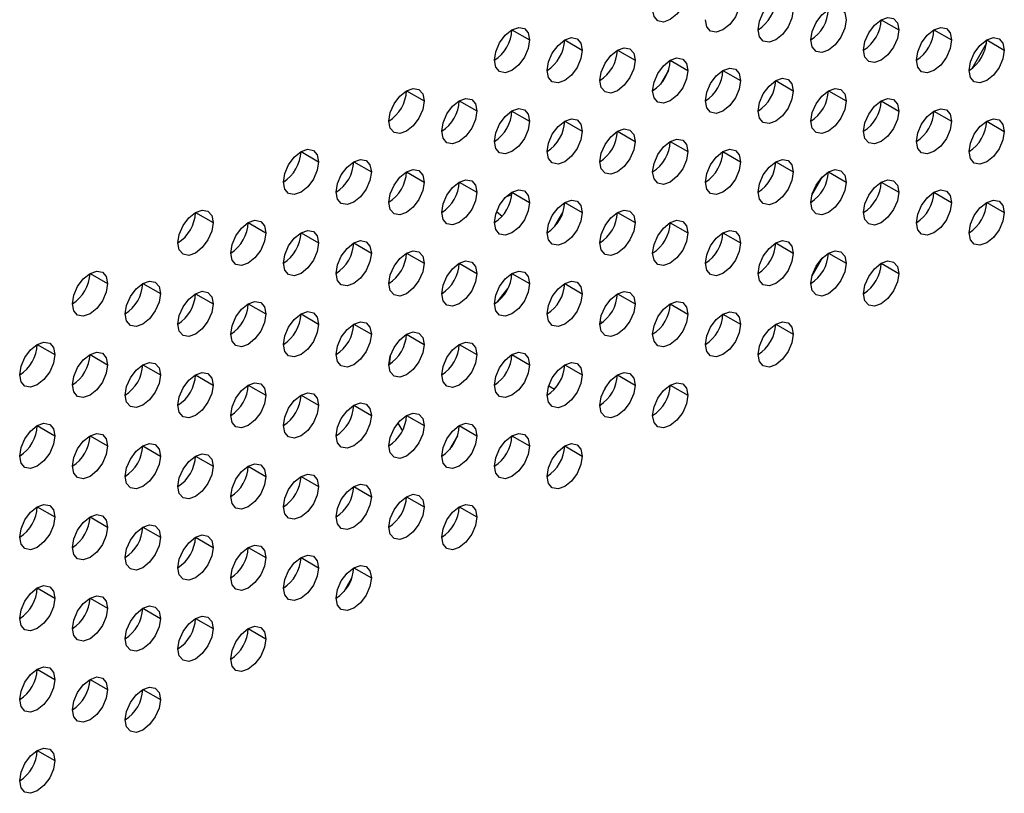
# Model space of a CAD drawing. Header units: millimetres. Extents: x 0 to 1118, y 0 to 864.
# Tile 184 of 256: x 934.36 to 940.95, y 659.47 to 664.66. Entities that reach past the tile are written whole.
import ezdxf

# ---------------------------------------------------------------- set-up
doc = ezdxf.new("R2010")
doc.units = ezdxf.units.MM

msp = doc.modelspace()

# ---------------------------------------------------------------- linework, layer by layer
at = {"color": 7, "linetype": 'Continuous', "lineweight": 25}
for p, q in [((940.13, 664.6569), (940.2478, 664.5889)), ((937.6551, 664.5891), (937.773, 664.5211)), ((940.4835, 664.5888), (940.6014, 664.5208)), ((938.0087, 664.521), (938.1265, 664.453)), ((940.8371, 664.5208), (940.9549, 664.4527)), ((938.3622, 664.4529), (938.4801, 664.3849)), ((938.7158, 664.3849), (938.8336, 664.3168)), ((938.7035, 664.3172), (938.6503, 664.2252)), ((939.0693, 664.3168), (939.1872, 664.2488)), ((939.4229, 664.2487), (939.5407, 664.1807)), ((936.948, 664.1809), (937.0658, 664.1129)), ((939.7764, 664.1806), (939.8943, 664.1126)), ((937.3015, 664.1128), (937.4194, 664.0448)), ((940.13, 664.1125), (940.2478, 664.0445)), ((937.6551, 664.0447), (937.773, 663.9767)), ((940.4835, 664.0445), (940.6014, 663.9764)), ((938.0087, 663.9767), (938.1265, 663.9086)), ((940.8371, 663.9764), (940.9549, 663.9084)), ((938.3622, 663.9086), (938.4801, 663.8405)), ((938.7158, 663.8405), (938.8336, 663.7725)), ((936.2409, 663.7727), (936.3587, 663.7047)), ((939.0693, 663.7724), (939.1872, 663.7044)), ((936.5944, 663.7046), (936.7123, 663.6366)), ((939.4229, 663.7043), (939.5407, 663.6363)), ((936.948, 663.6365), (937.0658, 663.5685)), ((939.6652, 663.481), (939.7374, 663.6061)), ((939.7764, 663.6363), (939.8943, 663.5682)), ((937.3015, 663.5685), (937.4194, 663.5004)), ((940.13, 663.5682), (940.2478, 663.5002)), ((937.6542, 663.4833), (937.6159, 663.47)), ((937.6551, 663.5004), (937.773, 663.4323)), ((940.4835, 663.5001), (940.6014, 663.4321)), ((938.0087, 663.4323), (938.1265, 663.3643)), ((940.8371, 663.432), (940.9549, 663.364)), ((935.5338, 663.3645), (935.6516, 663.2965)), ((937.9433, 663.2727), (937.9963, 663.3646)), ((938.3622, 663.3642), (938.4801, 663.2962)), ((935.8873, 663.2964), (936.0052, 663.2284)), ((938.7158, 663.2961), (938.8336, 663.2281)), ((936.2409, 663.2283), (936.3587, 663.1603)), ((939.0693, 663.2281), (939.1872, 663.16)), ((936.5944, 663.1603), (936.7123, 663.0922)), ((939.4229, 663.16), (939.5407, 663.092)), ((936.948, 663.0922), (937.0658, 663.0241)), ((939.7764, 663.0919), (939.8943, 663.0239)), ((937.3015, 663.0241), (937.4194, 662.9561)), ((940.13, 663.0238), (940.2478, 662.9558)), ((934.8267, 662.9563), (934.9445, 662.8882)), ((937.6551, 662.956), (937.773, 662.888)), ((935.1802, 662.8882), (935.2981, 662.8202)), ((938.0087, 662.8879), (938.1265, 662.8199)), ((935.5338, 662.8201), (935.6516, 662.7521)), ((938.3622, 662.8199), (938.4801, 662.7518)), ((935.8873, 662.752), (936.0052, 662.684)), ((938.7158, 662.7518), (938.8336, 662.6837)), ((936.2409, 662.684), (936.3587, 662.6159)), ((939.0693, 662.6837), (939.1872, 662.6157)), ((936.5944, 662.6159), (936.7123, 662.5479)), ((938.2453, 662.6337), (938.2628, 662.6281)), ((939.4229, 662.6156), (939.5407, 662.5476)), ((936.948, 662.5478), (937.0658, 662.4798)), ((934.4731, 662.48), (934.591, 662.412)), ((937.3015, 662.4797), (937.4194, 662.4117)), ((934.8267, 662.4119), (934.9445, 662.3439)), ((937.6551, 662.4117), (937.773, 662.3436)), ((935.1802, 662.3438), (935.2981, 662.2758)), ((936.8394, 662.402), (936.8321, 662.3448)), ((938.0087, 662.3436), (938.1265, 662.2755)), ((935.5338, 662.2758), (935.6516, 662.2077)), ((938.3622, 662.2755), (938.4801, 662.2075)), ((935.8873, 662.2077), (936.0052, 662.1397)), ((938.7158, 662.2074), (938.8336, 662.1394)), ((936.2409, 662.1396), (936.3587, 662.0716)), ((936.5944, 662.0715), (936.7123, 662.0035)), ((936.948, 662.0035), (937.0658, 661.9354)), ((934.4731, 661.9356), (934.591, 661.8676)), ((937.3015, 661.9354), (937.4194, 661.8673)), ((934.8267, 661.8676), (934.9445, 661.7995)), ((937.2892, 661.8677), (937.2361, 661.7757)), ((937.6551, 661.8673), (937.773, 661.7993)), ((935.1802, 661.7995), (935.2981, 661.7314)), ((938.0087, 661.7992), (938.1265, 661.7312)), ((935.5338, 661.7314), (935.6516, 661.6634)), ((935.8873, 661.6633), (936.0052, 661.5953)), ((936.2409, 661.5952), (936.3587, 661.5272)), ((936.5944, 661.5272), (936.7123, 661.4591)), ((936.948, 661.4591), (937.0658, 661.3911)), ((934.4731, 661.3913), (934.591, 661.3232)), ((937.3015, 661.391), (937.4194, 661.323)), ((934.8267, 661.3232), (934.9445, 661.2552)), ((935.1802, 661.2551), (935.2981, 661.1871)), ((935.5338, 661.187), (935.6516, 661.119)), ((935.8873, 661.119), (936.0052, 661.0509)), ((936.2409, 661.0509), (936.3587, 660.9829)), ((936.5944, 660.9828), (936.7123, 660.9148)), ((936.5291, 660.8232), (936.5821, 660.9151)), ((934.4731, 660.8469), (934.591, 660.7789)), ((934.8267, 660.7788), (934.9445, 660.7108)), ((935.1802, 660.7108), (935.2981, 660.6427)), ((935.5338, 660.6427), (935.6516, 660.5746)), ((935.8873, 660.5746), (936.0052, 660.5066)), ((934.4731, 660.3026), (934.591, 660.2345)), ((934.8267, 660.2345), (934.9445, 660.1664)), ((935.1802, 660.1664), (935.2981, 660.0984)), ((934.4731, 659.7582), (934.591, 659.6902))]:
    msp.add_line(p, q, dxfattribs=at)
at = {"color": 8, "linetype": 'Continuous', "lineweight": 25}
for p, q in [((940.8357, 664.4995), (940.737, 664.3284)), ((937.5523, 663.3715), (937.5885, 663.3394)), ((939.7374, 663.0617), (939.6652, 662.9368)), ((937.9012, 662.2013), (937.9392, 662.1793))]:
    msp.add_line(p, q, dxfattribs=at)
at = {"color": 7, "linetype": 'Continuous', "lineweight": 25, "flags": 128}
for points in [[(938.8336, 664.8612), (938.8246, 664.8039), (938.7991, 664.745), (938.7609, 664.6935), (938.7158, 664.6571), (938.6707, 664.6414), (938.6324, 664.6488), (938.6069, 664.6782), (938.5979, 664.7251)], [(939.1872, 664.7931), (939.1782, 664.7359), (939.1526, 664.677), (939.1144, 664.6254), (939.0693, 664.589), (939.0242, 664.5733), (938.986, 664.5807), (938.9604, 664.6101), (938.9515, 664.657)], [(939.305, 664.589), (939.314, 664.6462), (939.3395, 664.7051), (939.3778, 664.7567), (939.4229, 664.7931), (939.468, 664.8088), (939.5062, 664.8013), (939.5318, 664.7719), (939.5407, 664.725)], [(939.5407, 664.725), (939.5318, 664.6678), (939.5062, 664.6089), (939.468, 664.5573), (939.4229, 664.5209), (939.3778, 664.5052), (939.3395, 664.5127), (939.314, 664.5421), (939.305, 664.589)], [(939.6586, 664.5209), (939.6675, 664.5781), (939.6931, 664.637), (939.7313, 664.6886), (939.7764, 664.725), (939.8215, 664.7407), (939.8598, 664.7333), (939.8853, 664.7039), (939.8943, 664.657)], [(939.8943, 664.657), (939.8853, 664.5997), (939.8598, 664.5408), (939.8215, 664.4892), (939.7764, 664.4528), (939.7313, 664.4372), (939.6931, 664.4446), (939.6675, 664.474), (939.6586, 664.5209)], [(940.0121, 664.4528), (940.0211, 664.5101), (940.0466, 664.569), (940.0849, 664.6205), (940.13, 664.6569), (940.1751, 664.6726), (940.2133, 664.6652), (940.2389, 664.6358), (940.2478, 664.5889)], [(937.5373, 664.385), (937.5462, 664.4423), (937.5718, 664.5012), (937.61, 664.5527), (937.6551, 664.5891), (937.7002, 664.6048), (937.7384, 664.5974), (937.764, 664.568), (937.773, 664.5211)], [(940.2478, 664.5889), (940.2389, 664.5316), (940.2133, 664.4727), (940.1751, 664.4211), (940.13, 664.3848), (940.0849, 664.3691), (940.0466, 664.3765), (940.0211, 664.4059), (940.0121, 664.4528)], [(940.3657, 664.3847), (940.3746, 664.442), (940.4002, 664.5009), (940.4384, 664.5525), (940.4835, 664.5889), (940.5286, 664.6045), (940.5669, 664.5971), (940.5924, 664.5677), (940.6014, 664.5208)], [(937.773, 664.5211), (937.764, 664.4638), (937.7384, 664.4049), (937.7002, 664.3533), (937.6551, 664.3169), (937.61, 664.3013), (937.5718, 664.3087), (937.5462, 664.3381), (937.5373, 664.385)], [(937.8908, 664.3169), (937.8998, 664.3742), (937.9253, 664.4331), (937.9636, 664.4846), (938.0087, 664.521), (938.0538, 664.5367), (938.092, 664.5293), (938.1175, 664.4999), (938.1265, 664.453)], [(940.6014, 664.5208), (940.5924, 664.4635), (940.5669, 664.4046), (940.5286, 664.3531), (940.4835, 664.3167), (940.4384, 664.301), (940.4002, 664.3084), (940.3746, 664.3378), (940.3657, 664.3847)], [(940.7192, 664.3167), (940.7282, 664.3739), (940.7538, 664.4328), (940.792, 664.4844), (940.8371, 664.5208), (940.8822, 664.5365), (940.9204, 664.529), (940.946, 664.4996), (940.9549, 664.4527)], [(938.2444, 664.2488), (938.2533, 664.3061), (938.2789, 664.365), (938.3171, 664.4166), (938.3622, 664.453), (938.4073, 664.4686), (938.4455, 664.4612), (938.4711, 664.4318), (938.4801, 664.3849)], [(938.1265, 664.453), (938.1175, 664.3957), (938.092, 664.3368), (938.0538, 664.2853), (938.0087, 664.2489), (937.9636, 664.2332), (937.9253, 664.2406), (937.8998, 664.27), (937.8908, 664.3169)], [(938.5979, 664.1808), (938.6069, 664.238), (938.6324, 664.2969), (938.6707, 664.3485), (938.7158, 664.3849), (938.7609, 664.4006), (938.7991, 664.3931), (938.8246, 664.3637), (938.8336, 664.3168)], [(940.9549, 664.4527), (940.946, 664.3955), (940.9204, 664.3366), (940.8822, 664.285), (940.8371, 664.2486), (940.792, 664.2329), (940.7538, 664.2403), (940.7282, 664.2698), (940.7192, 664.3167)], [(938.4801, 664.3849), (938.4711, 664.3276), (938.4455, 664.2687), (938.4073, 664.2172), (938.3622, 664.1808), (938.3171, 664.1651), (938.2789, 664.1725), (938.2533, 664.2019), (938.2444, 664.2488)], [(938.9515, 664.1127), (938.9604, 664.1699), (938.986, 664.2288), (939.0242, 664.2804), (939.0693, 664.3168), (939.1144, 664.3325), (939.1526, 664.3251), (939.1782, 664.2957), (939.1872, 664.2488)], [(938.8336, 664.3168), (938.8246, 664.2596), (938.7991, 664.2007), (938.7609, 664.1491), (938.7158, 664.1127), (938.6707, 664.097), (938.6324, 664.1045), (938.6069, 664.1339), (938.5979, 664.1808)], [(939.305, 664.0446), (939.314, 664.1019), (939.3395, 664.1608), (939.3778, 664.2123), (939.4229, 664.2487), (939.468, 664.2644), (939.5062, 664.257), (939.5318, 664.2276), (939.5407, 664.1807)], [(936.8301, 663.9768), (936.8391, 664.034), (936.8647, 664.0929), (936.9029, 664.1445), (936.948, 664.1809), (936.9931, 664.1966), (937.0313, 664.1892), (937.0569, 664.1598), (937.0658, 664.1129)], [(939.1872, 664.2488), (939.1782, 664.1915), (939.1526, 664.1326), (939.1144, 664.081), (939.0693, 664.0446), (939.0242, 664.0289), (938.986, 664.0364), (938.9604, 664.0658), (938.9515, 664.1127)], [(939.6586, 663.9765), (939.6675, 664.0338), (939.6931, 664.0927), (939.7313, 664.1443), (939.7764, 664.1806), (939.8215, 664.1963), (939.8598, 664.1889), (939.8853, 664.1595), (939.8943, 664.1126)], [(937.1837, 663.9087), (937.1927, 663.966), (937.2182, 664.0249), (937.2564, 664.0764), (937.3015, 664.1128), (937.3466, 664.1285), (937.3849, 664.1211), (937.4104, 664.0917), (937.4194, 664.0448)], [(939.5407, 664.1807), (939.5318, 664.1234), (939.5062, 664.0645), (939.468, 664.0129), (939.4229, 663.9765), (939.3778, 663.9609), (939.3395, 663.9683), (939.314, 663.9977), (939.305, 664.0446)], [(940.0121, 663.9084), (940.0211, 663.9657), (940.0466, 664.0246), (940.0849, 664.0762), (940.13, 664.1126), (940.1751, 664.1282), (940.2133, 664.1208), (940.2389, 664.0914), (940.2478, 664.0445)], [(937.0658, 664.1129), (937.0569, 664.0556), (937.0313, 663.9967), (936.9931, 663.9451), (936.948, 663.9087), (936.9029, 663.8931), (936.8647, 663.9005), (936.8391, 663.9299), (936.8301, 663.9768)], [(937.5373, 663.8406), (937.5462, 663.8979), (937.5718, 663.9568), (937.61, 664.0084), (937.6551, 664.0448), (937.7002, 664.0604), (937.7384, 664.053), (937.764, 664.0236), (937.773, 663.9767)], [(939.8943, 664.1126), (939.8853, 664.0553), (939.8598, 663.9964), (939.8215, 663.9449), (939.7764, 663.9085), (939.7313, 663.8928), (939.6931, 663.9002), (939.6675, 663.9296), (939.6586, 663.9765)], [(940.3657, 663.8404), (940.3746, 663.8976), (940.4002, 663.9565), (940.4384, 664.0081), (940.4835, 664.0445), (940.5286, 664.0602), (940.5669, 664.0527), (940.5924, 664.0233), (940.6014, 663.9764)], [(937.4194, 664.0448), (937.4104, 663.9875), (937.3849, 663.9286), (937.3466, 663.8771), (937.3015, 663.8407), (937.2564, 663.825), (937.2182, 663.8324), (937.1927, 663.8618), (937.1837, 663.9087)], [(937.8908, 663.7726), (937.8998, 663.8298), (937.9253, 663.8887), (937.9636, 663.9403), (938.0087, 663.9767), (938.0538, 663.9924), (938.092, 663.9849), (938.1175, 663.9555), (938.1265, 663.9086)], [(940.2478, 664.0445), (940.2389, 663.9873), (940.2133, 663.9284), (940.1751, 663.8768), (940.13, 663.8404), (940.0849, 663.8247), (940.0466, 663.8321), (940.0211, 663.8615), (940.0121, 663.9084)], [(937.773, 663.9767), (937.764, 663.9194), (937.7384, 663.8605), (937.7002, 663.809), (937.6551, 663.7726), (937.61, 663.7569), (937.5718, 663.7643), (937.5462, 663.7937), (937.5373, 663.8406)], [(940.6014, 663.9764), (940.5924, 663.9192), (940.5669, 663.8603), (940.5286, 663.8087), (940.4835, 663.7723), (940.4384, 663.7566), (940.4002, 663.7641), (940.3746, 663.7935), (940.3657, 663.8404)], [(940.7192, 663.7723), (940.7282, 663.8295), (940.7538, 663.8884), (940.792, 663.94), (940.8371, 663.9764), (940.8822, 663.9921), (940.9204, 663.9847), (940.946, 663.9553), (940.9549, 663.9084)], [(938.1265, 663.9086), (938.1175, 663.8514), (938.092, 663.7925), (938.0538, 663.7409), (938.0087, 663.7045), (937.9636, 663.6888), (937.9253, 663.6963), (937.8998, 663.7257), (937.8908, 663.7726)], [(938.2444, 663.7045), (938.2533, 663.7617), (938.2789, 663.8206), (938.3171, 663.8722), (938.3622, 663.9086), (938.4073, 663.9243), (938.4455, 663.9168), (938.4711, 663.8874), (938.4801, 663.8405)], [(940.9549, 663.9084), (940.946, 663.8511), (940.9204, 663.7922), (940.8822, 663.7406), (940.8371, 663.7042), (940.792, 663.6886), (940.7538, 663.696), (940.7282, 663.7254), (940.7192, 663.7723)], [(938.4801, 663.8405), (938.4711, 663.7833), (938.4455, 663.7244), (938.4073, 663.6728), (938.3622, 663.6364), (938.3171, 663.6207), (938.2789, 663.6282), (938.2533, 663.6576), (938.2444, 663.7045)], [(938.5979, 663.6364), (938.6069, 663.6937), (938.6324, 663.7526), (938.6707, 663.8041), (938.7158, 663.8405), (938.7609, 663.8562), (938.7991, 663.8488), (938.8246, 663.8194), (938.8336, 663.7725)], [(936.123, 663.5686), (936.132, 663.6258), (936.1576, 663.6847), (936.1958, 663.7363), (936.2409, 663.7727), (936.286, 663.7884), (936.3242, 663.781), (936.3498, 663.7516), (936.3587, 663.7047)], [(938.8336, 663.7725), (938.8246, 663.7152), (938.7991, 663.6563), (938.7609, 663.6047), (938.7158, 663.5683), (938.6707, 663.5527), (938.6324, 663.5601), (938.6069, 663.5895), (938.5979, 663.6364)], [(938.9515, 663.5683), (938.9604, 663.6256), (938.986, 663.6845), (939.0242, 663.7361), (939.0693, 663.7724), (939.1144, 663.7881), (939.1526, 663.7807), (939.1782, 663.7513), (939.1872, 663.7044)], [(936.3587, 663.7047), (936.3498, 663.6474), (936.3242, 663.5885), (936.286, 663.5369), (936.2409, 663.5005), (936.1958, 663.4849), (936.1576, 663.4923), (936.132, 663.5217), (936.123, 663.5686)], [(936.4766, 663.5005), (936.4856, 663.5578), (936.5111, 663.6167), (936.5493, 663.6682), (936.5944, 663.7046), (936.6395, 663.7203), (936.6778, 663.7129), (936.7033, 663.6835), (936.7123, 663.6366)], [(939.1872, 663.7044), (939.1782, 663.6471), (939.1526, 663.5882), (939.1144, 663.5367), (939.0693, 663.5003), (939.0242, 663.4846), (938.986, 663.492), (938.9604, 663.5214), (938.9515, 663.5683)], [(939.305, 663.5002), (939.314, 663.5575), (939.3395, 663.6164), (939.3778, 663.668), (939.4229, 663.7044), (939.468, 663.72), (939.5062, 663.7126), (939.5318, 663.6832), (939.5407, 663.6363)], [(936.7123, 663.6366), (936.7033, 663.5793), (936.6778, 663.5204), (936.6395, 663.4688), (936.5944, 663.4325), (936.5493, 663.4168), (936.5111, 663.4242), (936.4856, 663.4536), (936.4766, 663.5005)], [(936.8301, 663.4324), (936.8391, 663.4897), (936.8647, 663.5486), (936.9029, 663.6002), (936.948, 663.6366), (936.9931, 663.6522), (937.0313, 663.6448), (937.0569, 663.6154), (937.0658, 663.5685)], [(939.5407, 663.6363), (939.5318, 663.5791), (939.5062, 663.5202), (939.468, 663.4686), (939.4229, 663.4322), (939.3778, 663.4165), (939.3395, 663.4239), (939.314, 663.4533), (939.305, 663.5002)], [(939.6586, 663.4322), (939.6675, 663.4894), (939.6931, 663.5483), (939.7313, 663.5999), (939.7764, 663.6363), (939.8215, 663.652), (939.8598, 663.6445), (939.8853, 663.6151), (939.8943, 663.5682)], [(937.0658, 663.5685), (937.0569, 663.5112), (937.0313, 663.4523), (936.9931, 663.4008), (936.948, 663.3644), (936.9029, 663.3487), (936.8647, 663.3561), (936.8391, 663.3855), (936.8301, 663.4324)], [(937.1837, 663.3644), (937.1927, 663.4216), (937.2182, 663.4805), (937.2564, 663.5321), (937.3015, 663.5685), (937.3466, 663.5842), (937.3849, 663.5767), (937.4104, 663.5473), (937.4194, 663.5004)], [(939.8943, 663.5682), (939.8853, 663.511), (939.8598, 663.4521), (939.8215, 663.4005), (939.7764, 663.3641), (939.7313, 663.3484), (939.6931, 663.3559), (939.6675, 663.3853), (939.6586, 663.4322)], [(940.0121, 663.3641), (940.0211, 663.4213), (940.0466, 663.4802), (940.0849, 663.5318), (940.13, 663.5682), (940.1751, 663.5839), (940.2133, 663.5765), (940.2389, 663.5471), (940.2478, 663.5002)], [(937.4194, 663.5004), (937.4104, 663.4432), (937.3849, 663.3843), (937.3466, 663.3327), (937.3015, 663.2963), (937.2564, 663.2806), (937.2182, 663.288), (937.1927, 663.3175), (937.1837, 663.3644)], [(937.5373, 663.2963), (937.5462, 663.3535), (937.5718, 663.4124), (937.61, 663.464), (937.6551, 663.5004), (937.7002, 663.5161), (937.7384, 663.5086), (937.764, 663.4792), (937.773, 663.4323)], [(940.2478, 663.5002), (940.2389, 663.4429), (940.2133, 663.384), (940.1751, 663.3324), (940.13, 663.296), (940.0849, 663.2804), (940.0466, 663.2878), (940.0211, 663.3172), (940.0121, 663.3641)], [(940.3657, 663.296), (940.3746, 663.3533), (940.4002, 663.4122), (940.4384, 663.4637), (940.4835, 663.5001), (940.5286, 663.5158), (940.5669, 663.5084), (940.5924, 663.479), (940.6014, 663.4321)], [(937.773, 663.4323), (937.764, 663.3751), (937.7384, 663.3162), (937.7002, 663.2646), (937.6551, 663.2282), (937.61, 663.2125), (937.5718, 663.22), (937.5462, 663.2494), (937.5373, 663.2963)], [(937.8908, 663.2282), (937.8998, 663.2855), (937.9253, 663.3444), (937.9636, 663.3959), (938.0087, 663.4323), (938.0538, 663.448), (938.092, 663.4406), (938.1175, 663.4112), (938.1265, 663.3643)], [(940.6014, 663.4321), (940.5924, 663.3748), (940.5669, 663.3159), (940.5286, 663.2643), (940.4835, 663.228), (940.4384, 663.2123), (940.4002, 663.2197), (940.3746, 663.2491), (940.3657, 663.296)], [(940.7192, 663.2279), (940.7282, 663.2852), (940.7538, 663.3441), (940.792, 663.3957), (940.8371, 663.4321), (940.8822, 663.4477), (940.9204, 663.4403), (940.946, 663.4109), (940.9549, 663.364)], [(935.4159, 663.1604), (935.4249, 663.2176), (935.4504, 663.2765), (935.4887, 663.3281), (935.5338, 663.3645), (935.5789, 663.3802), (935.6171, 663.3728), (935.6427, 663.3434), (935.6516, 663.2965)], [(938.1265, 663.3643), (938.1175, 663.307), (938.092, 663.2481), (938.0538, 663.1965), (938.0087, 663.1601), (937.9636, 663.1445), (937.9253, 663.1519), (937.8998, 663.1813), (937.8908, 663.2282)], [(938.2444, 663.1601), (938.2533, 663.2174), (938.2789, 663.2763), (938.3171, 663.3278), (938.3622, 663.3642), (938.4073, 663.3799), (938.4455, 663.3725), (938.4711, 663.3431), (938.4801, 663.2962)], [(940.9549, 663.364), (940.946, 663.3067), (940.9204, 663.2478), (940.8822, 663.1963), (940.8371, 663.1599), (940.792, 663.1442), (940.7538, 663.1516), (940.7282, 663.181), (940.7192, 663.2279)], [(935.6516, 663.2965), (935.6427, 663.2392), (935.6171, 663.1803), (935.5789, 663.1287), (935.5338, 663.0923), (935.4887, 663.0767), (935.4504, 663.0841), (935.4249, 663.1135), (935.4159, 663.1604)], [(935.7695, 663.0923), (935.7785, 663.1496), (935.804, 663.2085), (935.8422, 663.26), (935.8873, 663.2964), (935.9324, 663.3121), (935.9707, 663.3047), (935.9962, 663.2753), (936.0052, 663.2284)], [(938.4801, 663.2962), (938.4711, 663.2389), (938.4455, 663.18), (938.4073, 663.1285), (938.3622, 663.0921), (938.3171, 663.0764), (938.2789, 663.0838), (938.2533, 663.1132), (938.2444, 663.1601)], [(938.5979, 663.092), (938.6069, 663.1493), (938.6324, 663.2082), (938.6707, 663.2598), (938.7158, 663.2962), (938.7609, 663.3118), (938.7991, 663.3044), (938.8246, 663.275), (938.8336, 663.2281)], [(936.0052, 663.2284), (935.9962, 663.1711), (935.9707, 663.1122), (935.9324, 663.0606), (935.8873, 663.0242), (935.8422, 663.0086), (935.804, 663.016), (935.7785, 663.0454), (935.7695, 663.0923)], [(936.123, 663.0242), (936.132, 663.0815), (936.1576, 663.1404), (936.1958, 663.192), (936.2409, 663.2284), (936.286, 663.244), (936.3242, 663.2366), (936.3498, 663.2072), (936.3587, 663.1603)], [(938.8336, 663.2281), (938.8246, 663.1708), (938.7991, 663.112), (938.7609, 663.0604), (938.7158, 663.024), (938.6707, 663.0083), (938.6324, 663.0157), (938.6069, 663.0451), (938.5979, 663.092)], [(938.9515, 663.024), (938.9604, 663.0812), (938.986, 663.1401), (939.0242, 663.1917), (939.0693, 663.2281), (939.1144, 663.2438), (939.1526, 663.2363), (939.1782, 663.2069), (939.1872, 663.16)], [(936.3587, 663.1603), (936.3498, 663.103), (936.3242, 663.0441), (936.286, 662.9926), (936.2409, 662.9562), (936.1958, 662.9405), (936.1576, 662.9479), (936.132, 662.9773), (936.123, 663.0242)], [(936.4766, 662.9561), (936.4856, 663.0134), (936.5111, 663.0723), (936.5493, 663.1239), (936.5944, 663.1603), (936.6395, 663.1759), (936.6778, 663.1685), (936.7033, 663.1391), (936.7123, 663.0922)], [(939.1872, 663.16), (939.1782, 663.1028), (939.1526, 663.0439), (939.1144, 662.9923), (939.0693, 662.9559), (939.0242, 662.9402), (938.986, 662.9477), (938.9604, 662.9771), (938.9515, 663.024)], [(939.305, 662.9559), (939.314, 663.0131), (939.3395, 663.072), (939.3778, 663.1236), (939.4229, 663.16), (939.468, 663.1757), (939.5062, 663.1683), (939.5318, 663.1389), (939.5407, 663.092)], [(936.7123, 663.0922), (936.7033, 663.035), (936.6778, 662.9761), (936.6395, 662.9245), (936.5944, 662.8881), (936.5493, 662.8724), (936.5111, 662.8798), (936.4856, 662.9092), (936.4766, 662.9561)], [(936.8301, 662.8881), (936.8391, 662.9453), (936.8647, 663.0042), (936.9029, 663.0558), (936.948, 663.0922), (936.9931, 663.1079), (937.0313, 663.1004), (937.0569, 663.071), (937.0658, 663.0241)], [(939.5407, 663.092), (939.5318, 663.0347), (939.5062, 662.9758), (939.468, 662.9242), (939.4229, 662.8878), (939.3778, 662.8722), (939.3395, 662.8796), (939.314, 662.909), (939.305, 662.9559)], [(939.6586, 662.8878), (939.6675, 662.9451), (939.6931, 663.004), (939.7313, 663.0555), (939.7764, 663.0919), (939.8215, 663.1076), (939.8598, 663.1002), (939.8853, 663.0708), (939.8943, 663.0239)], [(937.0658, 663.0241), (937.0569, 662.9669), (937.0313, 662.908), (936.9931, 662.8564), (936.948, 662.82), (936.9029, 662.8043), (936.8647, 662.8118), (936.8391, 662.8412), (936.8301, 662.8881)], [(937.1837, 662.82), (937.1927, 662.8773), (937.2182, 662.9361), (937.2564, 662.9877), (937.3015, 663.0241), (937.3466, 663.0398), (937.3849, 663.0324), (937.4104, 663.003), (937.4194, 662.9561)], [(939.8943, 663.0239), (939.8853, 662.9666), (939.8598, 662.9077), (939.8215, 662.8561), (939.7764, 662.8197), (939.7313, 662.8041), (939.6931, 662.8115), (939.6675, 662.8409), (939.6586, 662.8878)], [(940.0121, 662.8197), (940.0211, 662.877), (940.0466, 662.9359), (940.0849, 662.9875), (940.13, 663.0239), (940.1751, 663.0395), (940.2133, 663.0321), (940.2389, 663.0027), (940.2478, 662.9558)], [(934.7088, 662.7522), (934.7178, 662.8094), (934.7433, 662.8683), (934.7816, 662.9199), (934.8267, 662.9563), (934.8718, 662.972), (934.91, 662.9646), (934.9356, 662.9351), (934.9445, 662.8882)], [(937.4194, 662.9561), (937.4104, 662.8988), (937.3849, 662.8399), (937.3466, 662.7883), (937.3015, 662.7519), (937.2564, 662.7363), (937.2182, 662.7437), (937.1927, 662.7731), (937.1837, 662.82)], [(937.5373, 662.7519), (937.5462, 662.8092), (937.5718, 662.8681), (937.61, 662.9196), (937.6551, 662.956), (937.7002, 662.9717), (937.7384, 662.9643), (937.764, 662.9349), (937.773, 662.888)], [(940.2478, 662.9558), (940.2389, 662.8985), (940.2133, 662.8396), (940.1751, 662.7881), (940.13, 662.7517), (940.0849, 662.736), (940.0466, 662.7434), (940.0211, 662.7728), (940.0121, 662.8197)], [(934.9445, 662.8882), (934.9356, 662.831), (934.91, 662.7721), (934.8718, 662.7205), (934.8267, 662.6841), (934.7816, 662.6684), (934.7433, 662.6759), (934.7178, 662.7053), (934.7088, 662.7522)], [(935.0624, 662.6841), (935.0713, 662.7414), (935.0969, 662.8003), (935.1351, 662.8518), (935.1802, 662.8882), (935.2253, 662.9039), (935.2636, 662.8965), (935.2891, 662.8671), (935.2981, 662.8202)], [(937.773, 662.888), (937.764, 662.8307), (937.7384, 662.7718), (937.7002, 662.7203), (937.6551, 662.6839), (937.61, 662.6682), (937.5718, 662.6756), (937.5462, 662.705), (937.5373, 662.7519)], [(937.8908, 662.6838), (937.8998, 662.7411), (937.9253, 662.8), (937.9636, 662.8516), (938.0087, 662.888), (938.0538, 662.9036), (938.092, 662.8962), (938.1175, 662.8668), (938.1265, 662.8199)], [(935.2981, 662.8202), (935.2891, 662.7629), (935.2636, 662.704), (935.2253, 662.6524), (935.1802, 662.616), (935.1351, 662.6004), (935.0969, 662.6078), (935.0713, 662.6372), (935.0624, 662.6841)], [(935.4159, 662.616), (935.4249, 662.6733), (935.4504, 662.7322), (935.4887, 662.7838), (935.5338, 662.8201), (935.5789, 662.8358), (935.6171, 662.8284), (935.6427, 662.799), (935.6516, 662.7521)], [(938.1265, 662.8199), (938.1175, 662.7626), (938.092, 662.7037), (938.0538, 662.6522), (938.0087, 662.6158), (937.9636, 662.6001), (937.9253, 662.6075), (937.8998, 662.6369), (937.8908, 662.6838)], [(938.2444, 662.6158), (938.2533, 662.673), (938.2789, 662.7319), (938.3171, 662.7835), (938.3622, 662.8199), (938.4073, 662.8356), (938.4455, 662.8281), (938.4711, 662.7987), (938.4801, 662.7518)], [(935.6516, 662.7521), (935.6427, 662.6948), (935.6171, 662.6359), (935.5789, 662.5844), (935.5338, 662.548), (935.4887, 662.5323), (935.4504, 662.5397), (935.4249, 662.5691), (935.4159, 662.616)], [(935.7695, 662.5479), (935.7785, 662.6052), (935.804, 662.6641), (935.8422, 662.7157), (935.8873, 662.7521), (935.9324, 662.7677), (935.9707, 662.7603), (935.9962, 662.7309), (936.0052, 662.684)], [(938.4801, 662.7518), (938.4711, 662.6946), (938.4455, 662.6357), (938.4073, 662.5841), (938.3622, 662.5477), (938.3171, 662.532), (938.2789, 662.5395), (938.2533, 662.5689), (938.2444, 662.6158)], [(938.5979, 662.5477), (938.6069, 662.6049), (938.6324, 662.6638), (938.6707, 662.7154), (938.7158, 662.7518), (938.7609, 662.7675), (938.7991, 662.7601), (938.8246, 662.7306), (938.8336, 662.6837)], [(936.0052, 662.684), (935.9962, 662.6268), (935.9707, 662.5679), (935.9324, 662.5163), (935.8873, 662.4799), (935.8422, 662.4642), (935.804, 662.4716), (935.7785, 662.501), (935.7695, 662.5479)], [(936.123, 662.4799), (936.132, 662.5371), (936.1576, 662.596), (936.1958, 662.6476), (936.2409, 662.684), (936.286, 662.6997), (936.3242, 662.6922), (936.3498, 662.6628), (936.3587, 662.6159)], [(938.8336, 662.6837), (938.8246, 662.6265), (938.7991, 662.5676), (938.7609, 662.516), (938.7158, 662.4796), (938.6707, 662.4639), (938.6324, 662.4714), (938.6069, 662.5008), (938.5979, 662.5477)], [(938.9515, 662.4796), (938.9604, 662.5369), (938.986, 662.5958), (939.0242, 662.6473), (939.0693, 662.6837), (939.1144, 662.6994), (939.1526, 662.692), (939.1782, 662.6626), (939.1872, 662.6157)], [(936.3587, 662.6159), (936.3498, 662.5587), (936.3242, 662.4998), (936.286, 662.4482), (936.2409, 662.4118), (936.1958, 662.3961), (936.1576, 662.4036), (936.132, 662.433), (936.123, 662.4799)], [(936.4766, 662.4118), (936.4856, 662.469), (936.5111, 662.5279), (936.5493, 662.5795), (936.5944, 662.6159), (936.6395, 662.6316), (936.6778, 662.6242), (936.7033, 662.5948), (936.7123, 662.5479)], [(939.1872, 662.6157), (939.1782, 662.5584), (939.1526, 662.4995), (939.1144, 662.4479), (939.0693, 662.4115), (939.0242, 662.3959), (938.986, 662.4033), (938.9604, 662.4327), (938.9515, 662.4796)], [(939.305, 662.4115), (939.314, 662.4688), (939.3395, 662.5277), (939.3778, 662.5793), (939.4229, 662.6156), (939.468, 662.6313), (939.5062, 662.6239), (939.5318, 662.5945), (939.5407, 662.5476)], [(936.7123, 662.5479), (936.7033, 662.4906), (936.6778, 662.4317), (936.6395, 662.3801), (936.5944, 662.3437), (936.5493, 662.3281), (936.5111, 662.3355), (936.4856, 662.3649), (936.4766, 662.4118)], [(936.8301, 662.3437), (936.8391, 662.401), (936.8647, 662.4599), (936.9029, 662.5114), (936.948, 662.5478), (936.9931, 662.5635), (937.0313, 662.5561), (937.0569, 662.5267), (937.0658, 662.4798)], [(939.5407, 662.5476), (939.5318, 662.4903), (939.5062, 662.4314), (939.468, 662.3799), (939.4229, 662.3435), (939.3778, 662.3278), (939.3395, 662.3352), (939.314, 662.3646), (939.305, 662.4115)], [(934.3553, 662.2759), (934.3642, 662.3332), (934.3898, 662.3921), (934.428, 662.4436), (934.4731, 662.48), (934.5182, 662.4957), (934.5565, 662.4883), (934.582, 662.4589), (934.591, 662.412)], [(937.0658, 662.4798), (937.0569, 662.4225), (937.0313, 662.3636), (936.9931, 662.312), (936.948, 662.2757), (936.9029, 662.26), (936.8647, 662.2674), (936.8391, 662.2968), (936.8301, 662.3437)], [(937.1837, 662.2756), (937.1927, 662.3329), (937.2182, 662.3918), (937.2564, 662.4434), (937.3015, 662.4798), (937.3466, 662.4954), (937.3849, 662.488), (937.4104, 662.4586), (937.4194, 662.4117)], [(934.591, 662.412), (934.582, 662.3547), (934.5565, 662.2958), (934.5182, 662.2442), (934.4731, 662.2078), (934.428, 662.1922), (934.3898, 662.1996), (934.3642, 662.229), (934.3553, 662.2759)], [(934.7088, 662.2078), (934.7178, 662.2651), (934.7433, 662.324), (934.7816, 662.3755), (934.8267, 662.4119), (934.8718, 662.4276), (934.91, 662.4202), (934.9356, 662.3908), (934.9445, 662.3439)], [(937.4194, 662.4117), (937.4104, 662.3544), (937.3849, 662.2955), (937.3466, 662.244), (937.3015, 662.2076), (937.2564, 662.1919), (937.2182, 662.1993), (937.1927, 662.2287), (937.1837, 662.2756)], [(937.5373, 662.2076), (937.5462, 662.2648), (937.5718, 662.3237), (937.61, 662.3753), (937.6551, 662.4117), (937.7002, 662.4274), (937.7384, 662.4199), (937.764, 662.3905), (937.773, 662.3436)], [(934.9445, 662.3439), (934.9356, 662.2866), (934.91, 662.2277), (934.8718, 662.1762), (934.8267, 662.1398), (934.7816, 662.1241), (934.7433, 662.1315), (934.7178, 662.1609), (934.7088, 662.2078)], [(935.0624, 662.1397), (935.0713, 662.197), (935.0969, 662.2559), (935.1351, 662.3075), (935.1802, 662.3439), (935.2253, 662.3595), (935.2636, 662.3521), (935.2891, 662.3227), (935.2981, 662.2758)], [(937.773, 662.3436), (937.764, 662.2864), (937.7384, 662.2275), (937.7002, 662.1759), (937.6551, 662.1395), (937.61, 662.1238), (937.5718, 662.1312), (937.5462, 662.1607), (937.5373, 662.2076)], [(937.8908, 662.1395), (937.8998, 662.1967), (937.9253, 662.2556), (937.9636, 662.3072), (938.0087, 662.3436), (938.0538, 662.3593), (938.092, 662.3518), (938.1175, 662.3224), (938.1265, 662.2755)], [(935.4159, 662.0717), (935.4249, 662.1289), (935.4504, 662.1878), (935.4887, 662.2394), (935.5338, 662.2758), (935.5789, 662.2915), (935.6171, 662.284), (935.6427, 662.2546), (935.6516, 662.2077)], [(938.2444, 662.0714), (938.2533, 662.1287), (938.2789, 662.1876), (938.3171, 662.2391), (938.3622, 662.2755), (938.4073, 662.2912), (938.4455, 662.2838), (938.4711, 662.2544), (938.4801, 662.2075)], [(935.2981, 662.2758), (935.2891, 662.2186), (935.2636, 662.1597), (935.2253, 662.1081), (935.1802, 662.0717), (935.1351, 662.056), (935.0969, 662.0634), (935.0713, 662.0928), (935.0624, 662.1397)], [(935.7695, 662.0036), (935.7785, 662.0608), (935.804, 662.1197), (935.8422, 662.1713), (935.8873, 662.2077), (935.9324, 662.2234), (935.9707, 662.216), (935.9962, 662.1866), (936.0052, 662.1397)], [(938.1265, 662.2755), (938.1175, 662.2183), (938.092, 662.1594), (938.0538, 662.1078), (938.0087, 662.0714), (937.9636, 662.0557), (937.9253, 662.0632), (937.8998, 662.0926), (937.8908, 662.1395)], [(938.5979, 662.0033), (938.6069, 662.0606), (938.6324, 662.1195), (938.6707, 662.171), (938.7158, 662.2074), (938.7609, 662.2231), (938.7991, 662.2157), (938.8246, 662.1863), (938.8336, 662.1394)], [(935.6516, 662.2077), (935.6427, 662.1505), (935.6171, 662.0916), (935.5789, 662.04), (935.5338, 662.0036), (935.4887, 661.9879), (935.4504, 661.9954), (935.4249, 662.0248), (935.4159, 662.0717)], [(936.123, 661.9355), (936.132, 661.9928), (936.1576, 662.0517), (936.1958, 662.1032), (936.2409, 662.1396), (936.286, 662.1553), (936.3242, 662.1479), (936.3498, 662.1185), (936.3587, 662.0716)], [(938.4801, 662.2075), (938.4711, 662.1502), (938.4455, 662.0913), (938.4073, 662.0397), (938.3622, 662.0033), (938.3171, 661.9877), (938.2789, 661.9951), (938.2533, 662.0245), (938.2444, 662.0714)], [(938.2865, 662.2), (938.2792, 662.1871), (938.2718, 662.1746)], [(936.0052, 662.1397), (935.9962, 662.0824), (935.9707, 662.0235), (935.9324, 661.9719), (935.8873, 661.9355), (935.8422, 661.9199), (935.804, 661.9273), (935.7785, 661.9567), (935.7695, 662.0036)], [(936.4766, 661.8674), (936.4856, 661.9247), (936.5111, 661.9836), (936.5493, 662.0352), (936.5944, 662.0716), (936.6395, 662.0872), (936.6778, 662.0798), (936.7033, 662.0504), (936.7123, 662.0035)], [(938.8336, 662.1394), (938.8246, 662.0821), (938.7991, 662.0232), (938.7609, 661.9717), (938.7158, 661.9353), (938.6707, 661.9196), (938.6324, 661.927), (938.6069, 661.9564), (938.5979, 662.0033)], [(936.3587, 662.0716), (936.3498, 662.0143), (936.3242, 661.9554), (936.286, 661.9038), (936.2409, 661.8674), (936.1958, 661.8518), (936.1576, 661.8592), (936.132, 661.8886), (936.123, 661.9355)], [(936.8301, 661.7993), (936.8391, 661.8566), (936.8647, 661.9155), (936.9029, 661.9671), (936.948, 662.0035), (936.9931, 662.0191), (937.0313, 662.0117), (937.0569, 661.9823), (937.0658, 661.9354)], [(934.3553, 661.7315), (934.3642, 661.7888), (934.3898, 661.8477), (934.428, 661.8993), (934.4731, 661.9357), (934.5182, 661.9513), (934.5565, 661.9439), (934.582, 661.9145), (934.591, 661.8676)], [(936.7123, 662.0035), (936.7033, 661.9462), (936.6778, 661.8873), (936.6395, 661.8358), (936.5944, 661.7994), (936.5493, 661.7837), (936.5111, 661.7911), (936.4856, 661.8205), (936.4766, 661.8674)], [(936.8902, 661.9526), (936.9175, 661.9078), (936.9215, 661.9022)], [(937.1837, 661.7313), (937.1927, 661.7885), (937.2182, 661.8474), (937.2564, 661.899), (937.3015, 661.9354), (937.3466, 661.9511), (937.3849, 661.9436), (937.4104, 661.9142), (937.4194, 661.8673)], [(934.7088, 661.6635), (934.7178, 661.7207), (934.7433, 661.7796), (934.7816, 661.8312), (934.8267, 661.8676), (934.8718, 661.8833), (934.91, 661.8758), (934.9356, 661.8464), (934.9445, 661.7995)], [(937.0658, 661.9354), (937.0569, 661.8782), (937.0313, 661.8193), (936.9931, 661.7677), (936.948, 661.7313), (936.9029, 661.7156), (936.8647, 661.723), (936.8391, 661.7524), (936.8301, 661.7993)], [(937.5373, 661.6632), (937.5462, 661.7205), (937.5718, 661.7793), (937.61, 661.8309), (937.6551, 661.8673), (937.7002, 661.883), (937.7384, 661.8756), (937.764, 661.8462), (937.773, 661.7993)], [(934.591, 661.8676), (934.582, 661.8103), (934.5565, 661.7514), (934.5182, 661.6999), (934.4731, 661.6635), (934.428, 661.6478), (934.3898, 661.6552), (934.3642, 661.6846), (934.3553, 661.7315)], [(935.0624, 661.5954), (935.0713, 661.6526), (935.0969, 661.7115), (935.1351, 661.7631), (935.1802, 661.7995), (935.2253, 661.8152), (935.2636, 661.8078), (935.2891, 661.7783), (935.2981, 661.7314)], [(937.4194, 661.8673), (937.4104, 661.8101), (937.3849, 661.7512), (937.3466, 661.6996), (937.3015, 661.6632), (937.2564, 661.6475), (937.2182, 661.655), (937.1927, 661.6844), (937.1837, 661.7313)], [(937.8908, 661.5951), (937.8998, 661.6524), (937.9253, 661.7113), (937.9636, 661.7628), (938.0087, 661.7992), (938.0538, 661.8149), (938.092, 661.8075), (938.1175, 661.7781), (938.1265, 661.7312)], [(934.9445, 661.7995), (934.9356, 661.7423), (934.91, 661.6834), (934.8718, 661.6318), (934.8267, 661.5954), (934.7816, 661.5797), (934.7433, 661.5872), (934.7178, 661.6166), (934.7088, 661.6635)], [(937.773, 661.7993), (937.764, 661.742), (937.7384, 661.6831), (937.7002, 661.6315), (937.6551, 661.5951), (937.61, 661.5795), (937.5718, 661.5869), (937.5462, 661.6163), (937.5373, 661.6632)], [(935.2981, 661.7314), (935.2891, 661.6742), (935.2636, 661.6153), (935.2253, 661.5637), (935.1802, 661.5273), (935.1351, 661.5116), (935.0969, 661.5191), (935.0713, 661.5485), (935.0624, 661.5954)], [(935.4159, 661.5273), (935.4249, 661.5846), (935.4504, 661.6435), (935.4887, 661.695), (935.5338, 661.7314), (935.5789, 661.7471), (935.6171, 661.7397), (935.6427, 661.7103), (935.6516, 661.6634)], [(938.1265, 661.7312), (938.1175, 661.6739), (938.092, 661.615), (938.0538, 661.5635), (938.0087, 661.5271), (937.9636, 661.5114), (937.9253, 661.5188), (937.8998, 661.5482), (937.8908, 661.5951)], [(935.6516, 661.6634), (935.6427, 661.6061), (935.6171, 661.5472), (935.5789, 661.4956), (935.5338, 661.4592), (935.4887, 661.4436), (935.4504, 661.451), (935.4249, 661.4804), (935.4159, 661.5273)], [(935.7695, 661.4592), (935.7785, 661.5165), (935.804, 661.5754), (935.8422, 661.627), (935.8873, 661.6633), (935.9324, 661.679), (935.9707, 661.6716), (935.9962, 661.6422), (936.0052, 661.5953)], [(936.0052, 661.5953), (935.9962, 661.538), (935.9707, 661.4791), (935.9324, 661.4276), (935.8873, 661.3912), (935.8422, 661.3755), (935.804, 661.3829), (935.7785, 661.4123), (935.7695, 661.4592)], [(936.123, 661.3911), (936.132, 661.4484), (936.1576, 661.5073), (936.1958, 661.5589), (936.2409, 661.5953), (936.286, 661.6109), (936.3242, 661.6035), (936.3498, 661.5741), (936.3587, 661.5272)], [(936.3587, 661.5272), (936.3498, 661.47), (936.3242, 661.4111), (936.286, 661.3595), (936.2409, 661.3231), (936.1958, 661.3074), (936.1576, 661.3148), (936.132, 661.3442), (936.123, 661.3911)], [(936.4766, 661.3231), (936.4856, 661.3803), (936.5111, 661.4392), (936.5493, 661.4908), (936.5944, 661.5272), (936.6395, 661.5429), (936.6778, 661.5354), (936.7033, 661.506), (936.7123, 661.4591)], [(936.7123, 661.4591), (936.7033, 661.4019), (936.6778, 661.343), (936.6395, 661.2914), (936.5944, 661.255), (936.5493, 661.2393), (936.5111, 661.2468), (936.4856, 661.2762), (936.4766, 661.3231)], [(936.8301, 661.255), (936.8391, 661.3122), (936.8647, 661.3711), (936.9029, 661.4227), (936.948, 661.4591), (936.9931, 661.4748), (937.0313, 661.4674), (937.0569, 661.438), (937.0658, 661.3911)], [(934.3553, 661.1872), (934.3642, 661.2444), (934.3898, 661.3033), (934.428, 661.3549), (934.4731, 661.3913), (934.5182, 661.407), (934.5565, 661.3995), (934.582, 661.3701), (934.591, 661.3232)], [(937.0658, 661.3911), (937.0569, 661.3338), (937.0313, 661.2749), (936.9931, 661.2233), (936.948, 661.1869), (936.9029, 661.1713), (936.8647, 661.1787), (936.8391, 661.2081), (936.8301, 661.255)], [(937.1837, 661.1869), (937.1927, 661.2442), (937.2182, 661.3031), (937.2564, 661.3546), (937.3015, 661.391), (937.3466, 661.4067), (937.3849, 661.3993), (937.4104, 661.3699), (937.4194, 661.323)], [(934.591, 661.3232), (934.582, 661.266), (934.5565, 661.2071), (934.5182, 661.1555), (934.4731, 661.1191), (934.428, 661.1034), (934.3898, 661.1109), (934.3642, 661.1403), (934.3553, 661.1872)], [(934.7088, 661.1191), (934.7178, 661.1764), (934.7433, 661.2353), (934.7816, 661.2868), (934.8267, 661.3232), (934.8718, 661.3389), (934.91, 661.3315), (934.9356, 661.3021), (934.9445, 661.2552)], [(937.4194, 661.323), (937.4104, 661.2657), (937.3849, 661.2068), (937.3466, 661.1552), (937.3015, 661.1189), (937.2564, 661.1032), (937.2182, 661.1106), (937.1927, 661.14), (937.1837, 661.1869)], [(934.9445, 661.2552), (934.9356, 661.1979), (934.91, 661.139), (934.8718, 661.0874), (934.8267, 661.051), (934.7816, 661.0354), (934.7433, 661.0428), (934.7178, 661.0722), (934.7088, 661.1191)], [(935.0624, 661.051), (935.0713, 661.1083), (935.0969, 661.1672), (935.1351, 661.2187), (935.1802, 661.2551), (935.2253, 661.2708), (935.2636, 661.2634), (935.2891, 661.234), (935.2981, 661.1871)], [(935.2981, 661.1871), (935.2891, 661.1298), (935.2636, 661.0709), (935.2253, 661.0194), (935.1802, 660.983), (935.1351, 660.9673), (935.0969, 660.9747), (935.0713, 661.0041), (935.0624, 661.051)], [(935.4159, 660.9829), (935.4249, 661.0402), (935.4504, 661.0991), (935.4887, 661.1507), (935.5338, 661.1871), (935.5789, 661.2027), (935.6171, 661.1953), (935.6427, 661.1659), (935.6516, 661.119)], [(935.6516, 661.119), (935.6427, 661.0618), (935.6171, 661.0029), (935.5789, 660.9513), (935.5338, 660.9149), (935.4887, 660.8992), (935.4504, 660.9066), (935.4249, 660.936), (935.4159, 660.9829)], [(935.7695, 660.9149), (935.7785, 660.9721), (935.804, 661.031), (935.8422, 661.0826), (935.8873, 661.119), (935.9324, 661.1347), (935.9707, 661.1272), (935.9962, 661.0978), (936.0052, 661.0509)], [(936.0052, 661.0509), (935.9962, 660.9937), (935.9707, 660.9348), (935.9324, 660.8832), (935.8873, 660.8468), (935.8422, 660.8311), (935.804, 660.8386), (935.7785, 660.868), (935.7695, 660.9149)], [(936.123, 660.8468), (936.132, 660.904), (936.1576, 660.9629), (936.1958, 661.0145), (936.2409, 661.0509), (936.286, 661.0666), (936.3242, 661.0592), (936.3498, 661.0298), (936.3587, 660.9829)], [(936.3587, 660.9829), (936.3498, 660.9256), (936.3242, 660.8667), (936.286, 660.8151), (936.2409, 660.7787), (936.1958, 660.7631), (936.1576, 660.7705), (936.132, 660.7999), (936.123, 660.8468)], [(936.4766, 660.7787), (936.4856, 660.836), (936.5111, 660.8949), (936.5493, 660.9464), (936.5944, 660.9828), (936.6395, 660.9985), (936.6778, 660.9911), (936.7033, 660.9617), (936.7123, 660.9148)], [(936.7123, 660.9148), (936.7033, 660.8575), (936.6778, 660.7986), (936.6395, 660.747), (936.5944, 660.7107), (936.5493, 660.695), (936.5111, 660.7024), (936.4856, 660.7318), (936.4766, 660.7787)], [(934.3553, 660.6428), (934.3642, 660.7001), (934.3898, 660.759), (934.428, 660.8105), (934.4731, 660.8469), (934.5182, 660.8626), (934.5565, 660.8552), (934.582, 660.8258), (934.591, 660.7789)], [(934.591, 660.7789), (934.582, 660.7216), (934.5565, 660.6627), (934.5182, 660.6112), (934.4731, 660.5748), (934.428, 660.5591), (934.3898, 660.5665), (934.3642, 660.5959), (934.3553, 660.6428)], [(934.7088, 660.5747), (934.7178, 660.632), (934.7433, 660.6909), (934.7816, 660.7425), (934.8267, 660.7789), (934.8718, 660.7945), (934.91, 660.7871), (934.9356, 660.7577), (934.9445, 660.7108)], [(934.9445, 660.7108), (934.9356, 660.6535), (934.91, 660.5946), (934.8718, 660.5431), (934.8267, 660.5067), (934.7816, 660.491), (934.7433, 660.4984), (934.7178, 660.5278), (934.7088, 660.5747)], [(935.0624, 660.5067), (935.0713, 660.5639), (935.0969, 660.6228), (935.1351, 660.6744), (935.1802, 660.7108), (935.2253, 660.7265), (935.2636, 660.719), (935.2891, 660.6896), (935.2981, 660.6427)], [(935.2981, 660.6427), (935.2891, 660.5855), (935.2636, 660.5266), (935.2253, 660.475), (935.1802, 660.4386), (935.1351, 660.4229), (935.0969, 660.4304), (935.0713, 660.4598), (935.0624, 660.5067)], [(935.4159, 660.4386), (935.4249, 660.4958), (935.4504, 660.5547), (935.4887, 660.6063), (935.5338, 660.6427), (935.5789, 660.6584), (935.6171, 660.651), (935.6427, 660.6215), (935.6516, 660.5746)], [(935.6516, 660.5746), (935.6427, 660.5174), (935.6171, 660.4585), (935.5789, 660.4069), (935.5338, 660.3705), (935.4887, 660.3548), (935.4504, 660.3623), (935.4249, 660.3917), (935.4159, 660.4386)], [(935.7695, 660.3705), (935.7785, 660.4278), (935.804, 660.4867), (935.8422, 660.5382), (935.8873, 660.5746), (935.9324, 660.5903), (935.9707, 660.5829), (935.9962, 660.5535), (936.0052, 660.5066)], [(936.0052, 660.5066), (935.9962, 660.4493), (935.9707, 660.3904), (935.9324, 660.3388), (935.8873, 660.3024), (935.8422, 660.2868), (935.804, 660.2942), (935.7785, 660.3236), (935.7695, 660.3705)], [(934.3553, 660.0985), (934.3642, 660.1557), (934.3898, 660.2146), (934.428, 660.2662), (934.4731, 660.3026), (934.5182, 660.3183), (934.5565, 660.3108), (934.582, 660.2814), (934.591, 660.2345)], [(934.591, 660.2345), (934.582, 660.1773), (934.5565, 660.1184), (934.5182, 660.0668), (934.4731, 660.0304), (934.428, 660.0147), (934.3898, 660.0222), (934.3642, 660.0516), (934.3553, 660.0985)], [(934.7088, 660.0304), (934.7178, 660.0876), (934.7433, 660.1465), (934.7816, 660.1981), (934.8267, 660.2345), (934.8718, 660.2502), (934.91, 660.2427), (934.9356, 660.2133), (934.9445, 660.1664)], [(934.9445, 660.1664), (934.9356, 660.1092), (934.91, 660.0503), (934.8718, 659.9987), (934.8267, 659.9623), (934.7816, 659.9466), (934.7433, 659.9541), (934.7178, 659.9835), (934.7088, 660.0304)], [(935.0624, 659.9623), (935.0713, 660.0196), (935.0969, 660.0785), (935.1351, 660.13), (935.1802, 660.1664), (935.2253, 660.1821), (935.2636, 660.1747), (935.2891, 660.1453), (935.2981, 660.0984)], [(935.2981, 660.0984), (935.2891, 660.0411), (935.2636, 659.9822), (935.2253, 659.9306), (935.1802, 659.8942), (935.1351, 659.8786), (935.0969, 659.886), (935.0713, 659.9154), (935.0624, 659.9623)], [(934.3553, 659.5541), (934.3642, 659.6114), (934.3898, 659.6703), (934.428, 659.7218), (934.4731, 659.7582), (934.5182, 659.7739), (934.5565, 659.7665), (934.582, 659.7371), (934.591, 659.6902)], [(934.591, 659.6902), (934.582, 659.6329), (934.5565, 659.574), (934.5182, 659.5224), (934.4731, 659.486), (934.428, 659.4704), (934.3898, 659.4778), (934.3642, 659.5072), (934.3553, 659.5541)]]:
    msp.add_lwpolyline(points, dxfattribs=at)
at = {"color": 8, "linetype": 'Continuous', "lineweight": 25, "flags": 128}
msp.add_lwpolyline([(937.5584, 662.7663), (937.5713, 662.7839), (937.6293, 662.8561)], dxfattribs=at)
at = {"color": 7, "linetype": 'Continuous', "lineweight": 25}
for centre in [(939.167, 664.8047), (939.5206, 664.7366), (939.8741, 664.6686), (937.3992, 664.6007), (940.2277, 664.6005), (937.7528, 664.5327), (940.5812, 664.5324), (938.1063, 664.4646), (938.4599, 664.3965), (938.8134, 664.3284), (939.167, 664.2603), (936.6921, 664.1925), (939.5206, 664.1923), (937.0457, 664.1245), (939.8741, 664.1242), (937.3992, 664.0564), (940.2277, 664.0561), (937.7528, 663.9883), (940.5812, 663.988), (938.1063, 663.9202), (938.4599, 663.8521), (935.985, 663.7843), (938.8134, 663.7841), (936.3386, 663.7163), (939.167, 663.716), (936.6921, 663.6482), (939.5206, 663.6479), (937.0457, 663.5801), (939.8741, 663.5798), (937.3992, 663.512), (940.2277, 663.5118), (937.7528, 663.4439), (940.5812, 663.4437), (935.2779, 663.3761), (938.1063, 663.3759), (935.6315, 663.3081), (938.4599, 663.3078), (935.985, 663.24), (938.8134, 663.2397), (936.3386, 663.1719), (939.167, 663.1716), (936.6921, 663.1038), (939.5206, 663.1036), (937.0457, 663.0357), (939.8741, 663.0355), (934.5708, 662.9679), (937.3992, 662.9677), (934.9244, 662.8998), (937.7528, 662.8996), (935.2779, 662.8318), (938.1063, 662.8315), (935.6315, 662.7637), (938.4599, 662.7634), (935.985, 662.6956), (938.8134, 662.6953), (936.3386, 662.6275), (939.167, 662.6273), (936.6921, 662.5595), (934.2173, 662.4916), (937.0457, 662.4914), (934.5708, 662.4236), (937.3992, 662.4233), (934.9244, 662.3555), (937.7528, 662.3552), (935.2779, 662.2874), (938.1063, 662.2871), (935.6315, 662.2193), (938.4599, 662.2191), (935.985, 662.1513), (936.3386, 662.0832), (936.6921, 662.0151), (934.2173, 661.9473), (937.0457, 661.947), (934.5708, 661.8792), (937.3992, 661.8789), (934.9244, 661.8111), (937.7528, 661.8109), (935.2779, 661.743), (935.6315, 661.675), (935.985, 661.6069), (936.3386, 661.5388), (936.6921, 661.4707), (934.2173, 661.4029), (937.0457, 661.4027), (934.5708, 661.3348), (934.9244, 661.2668), (935.2779, 661.1987), (935.6315, 661.1306), (935.985, 661.0625), (936.3386, 660.9945), (934.2173, 660.8586), (934.5708, 660.7905), (934.9244, 660.7224), (935.2779, 660.6543), (935.6315, 660.5862), (934.2173, 660.3142), (934.5708, 660.2461), (934.9244, 660.178), (934.2173, 659.7698)]:
    msp.add_arc(centre, 0.2561, 302.60548, 357.39452, dxfattribs=at)

doc.saveas('drawing.dxf')
